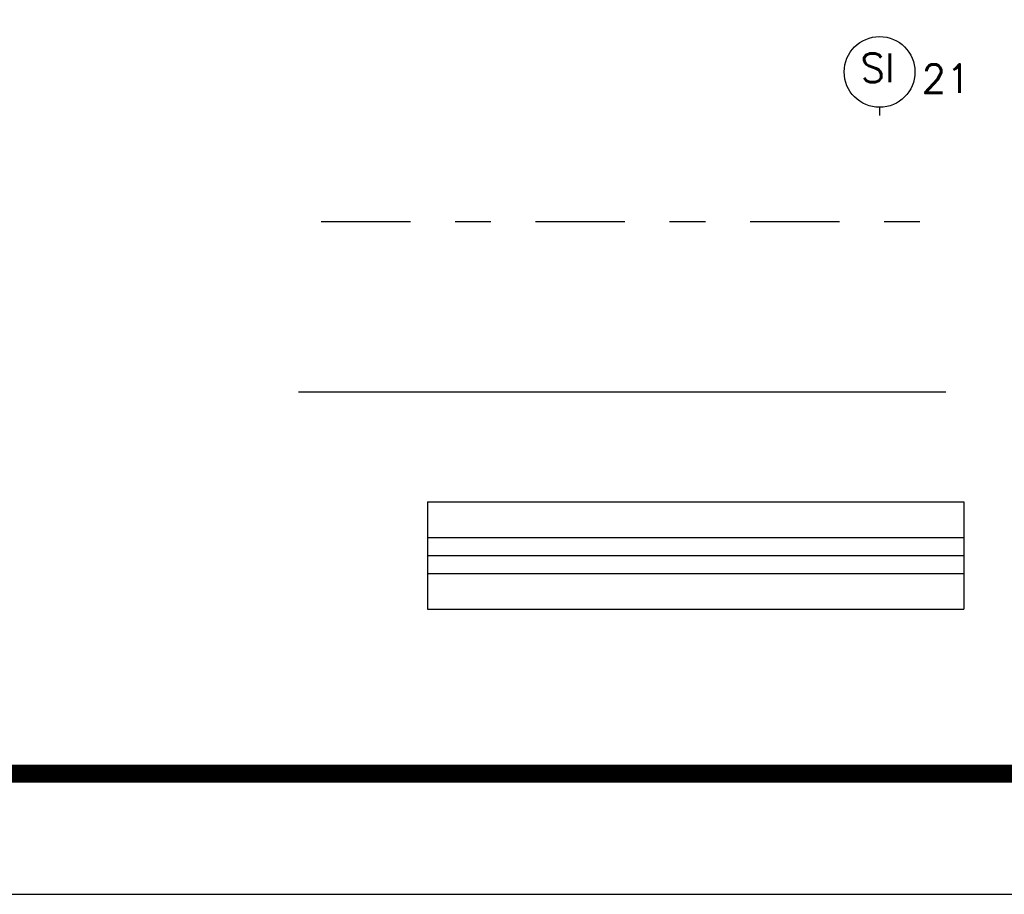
# Model space of a CAD drawing. Extents: x 40.7 to 137.4, y -250.8 to -221.5.
# Tile 225 of 256: x 115.7 to 118.5, y -250.8 to -248.4. Entities that reach past the tile are written whole.
import ezdxf
from ezdxf.enums import TextEntityAlignment as Align

# ---------------------------------------------------------------- set-up
doc = ezdxf.new("R2010")
doc.units = 0
doc.header["$MEASUREMENT"] = 0
doc.linetypes.add('DASHDOT2', pattern=[0.5, 0.25, -0.125, 0, -0.125])
doc.layers.get('0').update_dxf_attribs({"linetype": 'CONTINUOUS'})
for name, color, linetype in [('AC-FRIGORÍFICA', 20, 'DASHDOT2'), ('LINHA', 40, 'CONTINUOUS'), ('PRANCHA', 8, 'CONTINUOUS'), ('TOMADAS_GERAIS', 1, 'CONTINUOUS')]:
    doc.layers.add(name, color=color, linetype=linetype)
doc.styles.add('ROMANS', font='romans')

msp = doc.modelspace()

# ---------------------------------------------------------------- linework, layer by layer
at = {"color": 5}
msp.add_line((116.4873, -249.4255), (118.298, -249.4255), dxfattribs=at)
at = {"layer": 'AC-FRIGORÍFICA'}
msp.add_line((116.5506, -248.9493), (118.321, -248.9493), dxfattribs=at)
at = {"layer": 'LINHA'}
for p, q in [((116.8482, -249.7334), (118.3482, -249.7334)), ((116.8482, -249.7334), (116.8482, -250.0334)), ((118.3482, -249.7334), (118.3482, -250.0334)), ((116.8482, -249.8334), (118.3482, -249.8334)), ((116.8482, -249.8834), (118.3482, -249.8834)), ((116.8482, -249.9334), (118.3482, -249.9334)), ((116.8482, -250.0334), (118.3482, -250.0334))]:
    msp.add_line(p, q, dxfattribs=at)
at = {"layer": 'PRANCHA'}
msp.add_line((95.2142, -250.8315), (137.3952, -250.8315), dxfattribs=at)
at = {"layer": 'PRANCHA', "const_width": 0.0506}
msp.add_lwpolyline([(96.0578, -221.794), (96.0578, -250.494), (137.0578, -250.494), (137.0578, -221.794), (96.0578, -221.794)], dxfattribs=at)
at = {"layer": 'TOMADAS_GERAIS'}
msp.add_line((118.1137, -248.6526), (118.1137, -248.6295), dxfattribs=at)
msp.add_circle((118.113, -248.5305), 0.099, dxfattribs=at)

# ---------------------------------------------------------------- texts
at = {"layer": 'TOMADAS_GERAIS', "style": 'ROMANS', "flags": 8}
for tag, p in [('SI', (118.1072, -248.5188)), ('21', (118.2991, -248.5493))]:
    msp.add_attdef(tag, text='', height=0.08, dxfattribs=at).set_placement(p, align=Align.MIDDLE_CENTER)

doc.saveas('drawing.dxf')
